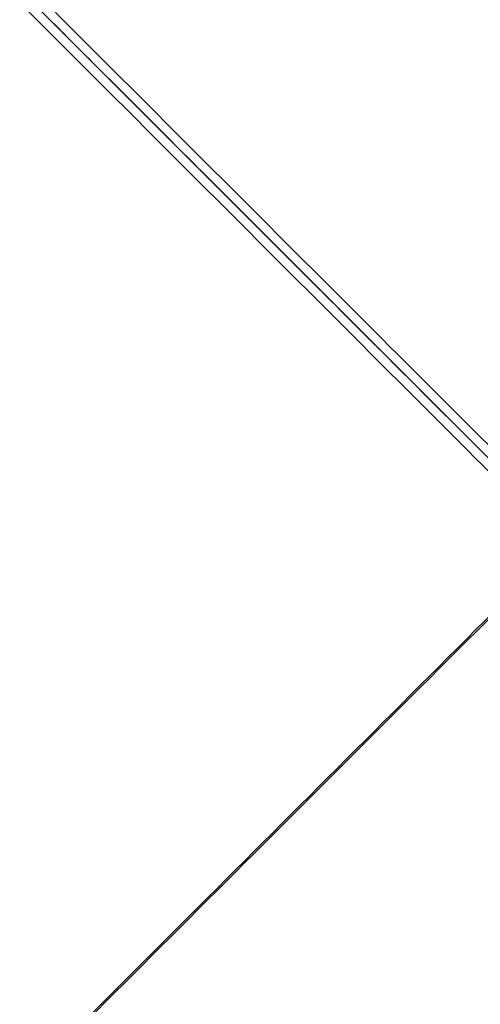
# Model space of a CAD drawing. Header units: millimetres. Extents: x -657 to 864, y -831 to 851.
# Tile 33 of 256: x -326 to -299, y -135 to -77. Entities that reach past the tile are written whole.
import ezdxf

# ---------------------------------------------------------------- set-up
doc = ezdxf.new("R2010")
doc.units = ezdxf.units.MM
doc.layers.add('Default', color=7, linetype='Continuous', true_color=0x000000)

msp = doc.modelspace()

# ---------------------------------------------------------------- linework, layer by layer
at = {"layer": 'Default'}
for points in [[(-151.622, -113.899, -356.836), (-330.629, 65.108, -356.836), (-509.636, 244.115, -356.836)], [(-152.221, -113.399, -357.078), (-330.678, 65.058, -357.078), (-509.136, 243.516, -357.078)], [(-236.207, 159.53, -441.841), (-398.693, -2.956, -441.841), (-561.179, -165.442, -441.841)], [(-236.639, 159.098, -441.588), (-398.693, -2.956, -441.588), (-560.747, -165.01, -441.588)], [(-645.764, 107.987, -356.836), (-466.757, -71.02, -356.836), (-287.75, -250.027, -356.836)], [(-645.166, 107.487, -357.078), (-466.708, -70.97, -357.078), (-288.25, -249.428, -357.078)], [(-434.016, -247.74, -413.926), (-293.963, -107.687, -413.926), (-153.909, 32.367, -413.926)], [(-433.585, -247.18, -413.689), (-294.028, -107.622, -413.689), (-154.47, 31.935, -413.689)], [(-296.446, -105.203, -340.556), (-323.791, -77.858, -340.556), (-351.136, -50.513, -340.556)], [(-351.136, -50.513, -340.302), (-323.791, -77.858, -340.302), (-296.446, -105.203, -340.302)], [(-323.697, -258.849, -369.879), (-233.249, -168.4, -369.879), (-142.801, -77.952, -369.879)], [(-323.063, -258.02, -369.665), (-233.346, -168.303, -369.665), (-143.629, -78.586, -369.665)]]:
    msp.add_open_spline(points, degree=2, dxfattribs=at)
for points, knots in [([(-204.239, -197.41, -340.302), (-213.415, -188.234, -350.704), (-241.45, -160.199, -379.344), (-305.946, -95.703, -426.649), (-363.171, -38.478, -441.841), (-398.693, -2.956, -441.841)], [2.41548, 2.41548, 2.41548, 2.41548, 70.396144, 198.636056, 404.995527, 404.995527, 404.995527, 404.995527]), ([(-204.75, -196.899, -340.556), (-213.804, -187.845, -350.788), (-241.701, -159.948, -379.242), (-306.005, -95.644, -426.406), (-363.193, -38.456, -441.588), (-398.693, -2.956, -441.588)], [2.408267, 2.408267, 2.408267, 2.408267, 69.367076, 197.537893, 403.786179, 403.786179, 403.786179, 403.786179])]:
    msp.add_open_spline(points, degree=3, knots=knots, dxfattribs=at)
at = {"layer": 'Default', "color": 18, "true_color": 0x000000}
for points in [[(-397.441, -3.439, -270.461), (-344.363, -56.517, -299.275), (-291.285, -109.595, -328.09)], [(-397.977, -3.672, -271.019), (-344.899, -56.75, -299.833), (-291.821, -109.828, -328.648)], [(-291.518, -110.131, -327.531), (-344.596, -57.053, -298.717), (-397.674, -3.975, -269.903)], [(-398.21, -4.208, -270.461), (-345.132, -57.286, -299.275), (-292.054, -110.364, -328.09)]]:
    msp.add_open_spline(points, degree=2, dxfattribs=at)

doc.saveas('drawing.dxf')
